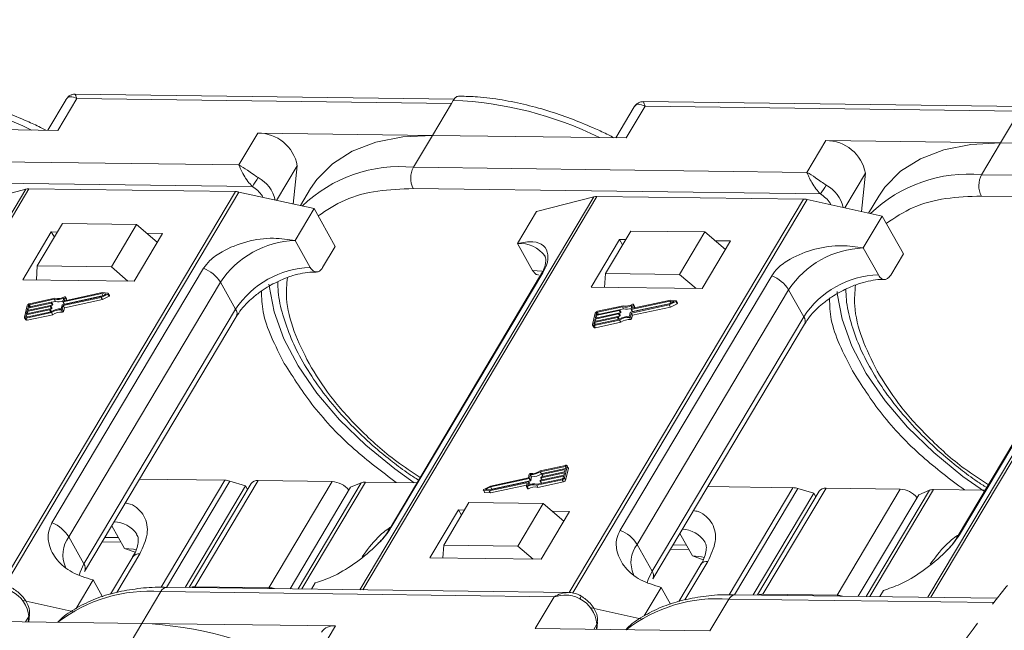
# Model space of a CAD drawing. Header units: millimetres. Extents: x 3117 to 4040, y -135 to 518.
# Tile 29 of 38: x 3670 to 3735, y 362 to 403. Entities that reach past the tile are written whole.
import ezdxf

# ---------------------------------------------------------------- set-up
doc = ezdxf.new("R2010")
doc.units = ezdxf.units.MM
doc.linetypes.add('PHANTOM2', pattern=[31.75, 15.875, -3.175, 3.175, -3.175, 3.175, -3.175])

msp = doc.modelspace()

# ---------------------------------------------------------------- linework, layer by layer
at = {"color": 7, "linetype": 'Continuous', "lineweight": 15}
for p, q in [((3699.018, 397.614), (3673.963, 397.945)), ((3673.365, 397.6), (3672.147, 395.554)), ((3672.824, 395.545), (3674.077, 397.65)), ((3674.077, 397.65), (3698.833, 397.324)), ((3698.833, 397.324), (3697.58, 395.219)), ((3698.958, 397.534), (3698.833, 397.324)), ((3710.92, 397.105), (3709.702, 395.059)), ((3710.378, 395.05), (3711.631, 397.155)), ((3736.572, 397.119), (3711.518, 397.449)), ((3711.631, 397.155), (3736.388, 396.828)), ((3736.388, 396.828), (3735.135, 394.724)), ((3660.026, 395.714), (3672.824, 395.545)), ((3686.032, 395.371), (3684.779, 393.266)), ((3697.58, 395.219), (3686.032, 395.371)), ((3696.327, 393.114), (3697.58, 395.219)), ((3697.58, 395.219), (3710.378, 395.05)), ((3723.587, 394.876), (3722.334, 392.771)), ((3735.135, 394.724), (3723.587, 394.876)), ((3733.882, 392.619), (3735.135, 394.724)), ((3735.135, 394.724), (3744.892, 394.595)), ((3684.779, 393.266), (3658.773, 393.609)), ((3687.278, 390.922), (3688.643, 393.215)), ((3688.643, 393.215), (3688.382, 390.677)), ((3722.334, 392.771), (3696.327, 393.114)), ((3724.832, 390.427), (3726.197, 392.72)), ((3726.197, 392.72), (3725.937, 390.182)), ((3745.483, 392.466), (3733.882, 392.619)), ((3685.673, 391.84), (3658.754, 392.195)), ((3670.7, 391.659), (3655.228, 365.664)), ((3655.414, 365.662), (3670.901, 391.681)), ((3666.9, 390.673), (3670.7, 391.659)), ((3684.561, 391.501), (3669.071, 365.477)), ((3669.303, 365.453), (3684.79, 391.473)), ((3670.901, 391.681), (3684.561, 391.501)), ((3684.79, 391.473), (3689.759, 390.372)), ((3689.523, 391.701), (3688.851, 390.573)), ((3692.969, 365.167), (3708.455, 391.186)), ((3723.228, 391.345), (3696.309, 391.7)), ((3708.455, 391.186), (3722.116, 391.006)), ((3727.077, 391.206), (3726.406, 390.078)), ((3745.811, 391.047), (3733.863, 391.205)), ((3708.255, 391.164), (3692.783, 365.169)), ((3704.454, 390.178), (3708.255, 391.164)), ((3722.116, 391.006), (3706.626, 364.982)), ((3706.857, 364.958), (3722.344, 390.978)), ((3722.344, 390.978), (3727.313, 389.877)), ((3745.809, 390.669), (3730.337, 364.674)), ((3730.523, 364.672), (3745.915, 390.531)), ((3689.759, 390.372), (3688.506, 388.267)), ((3689.759, 390.372), (3691.155, 387.878)), ((3703.201, 388.073), (3704.454, 390.178)), ((3727.313, 389.877), (3726.061, 387.772)), ((3727.313, 389.877), (3728.709, 387.383)), ((3673.129, 389.389), (3671.459, 386.583)), ((3678.027, 389.325), (3673.129, 389.389)), ((3676.357, 386.518), (3678.027, 389.325)), ((3678.027, 389.325), (3679.391, 388.159)), ((3672.387, 388.833), (3670.508, 385.676)), ((3672.795, 388.828), (3672.387, 388.833)), ((3672.387, 388.833), (3672.586, 388.477)), ((3677.855, 385.579), (3679.734, 388.736)), ((3679.734, 388.736), (3678.699, 388.75)), ((3710.683, 388.894), (3709.013, 386.088)), ((3715.582, 388.83), (3710.683, 388.894)), ((3713.912, 386.023), (3715.582, 388.83)), ((3715.582, 388.83), (3716.945, 387.664)), ((3689.503, 386.486), (3688.506, 388.267)), ((3703.201, 388.073), (3704.199, 386.292)), ((3709.941, 388.338), (3708.062, 385.181)), ((3710.349, 388.333), (3709.941, 388.338)), ((3709.941, 388.338), (3710.141, 387.982)), ((3715.41, 385.084), (3717.289, 388.241)), ((3717.289, 388.241), (3716.254, 388.255)), ((3690.32, 386.475), (3691.155, 387.878)), ((3727.058, 385.991), (3726.061, 387.772)), ((3727.874, 385.98), (3728.709, 387.383)), ((3671.459, 386.583), (3671.403, 385.664)), ((3676.357, 386.518), (3671.459, 386.583)), ((3682.452, 386.432), (3672.43, 369.594)), ((3677.449, 385.585), (3676.357, 386.518)), ((3704.732, 385.975), (3694.71, 369.136)), ((3694.862, 369.298), (3704.884, 386.137)), ((3709.013, 386.088), (3708.958, 385.169)), ((3713.912, 386.023), (3709.013, 386.088)), ((3715.004, 385.089), (3713.912, 386.023)), ((3670.508, 385.676), (3677.855, 385.579)), ((3673.548, 368.665), (3683.57, 385.504)), ((3684.567, 383.723), (3683.57, 385.504)), ((3720.006, 385.937), (3709.984, 369.099)), ((3742.287, 385.48), (3732.265, 368.641)), ((3732.416, 368.803), (3742.439, 385.641)), ((3675.724, 384.754), (3673.17, 384.205)), ((3675.757, 384.821), (3673.27, 384.286)), ((3675.679, 384.564), (3676.001, 384.723)), ((3675.681, 384.504), (3676.119, 384.721)), ((3676.001, 384.723), (3675.724, 384.754)), ((3675.798, 384.623), (3675.724, 384.754)), ((3676.133, 384.779), (3675.757, 384.821)), ((3676.119, 384.721), (3676.199, 384.578)), ((3676.23, 384.627), (3676.15, 384.769)), ((3708.062, 385.181), (3715.41, 385.084)), ((3711.102, 368.17), (3721.125, 385.009)), ((3722.122, 383.227), (3721.125, 385.009)), ((3672.368, 384.123), (3670.831, 383.792)), ((3670.846, 383.856), (3672.383, 384.186)), ((3672.582, 384.379), (3670.927, 384.023)), ((3670.927, 384.023), (3671.002, 383.889)), ((3672.624, 384.448), (3670.942, 384.087)), ((3672.448, 383.98), (3672.368, 384.123)), ((3672.401, 384.175), (3672.393, 384.143)), ((3672.473, 384.001), (3672.393, 384.143)), ((3672.48, 384.039), (3672.4, 384.182)), ((3672.401, 384.18), (3672.662, 384.236)), ((3672.481, 384.032), (3672.401, 384.175)), ((3672.473, 384.001), (3672.481, 384.032)), ((3672.662, 384.236), (3672.582, 384.379)), ((3673.124, 384.015), (3675.679, 384.564)), ((3673.152, 384.216), (3673.211, 384.461)), ((3673.153, 384.209), (3673.233, 384.067)), ((3673.25, 384.062), (3673.17, 384.205)), ((3673.173, 383.965), (3675.681, 384.504)), ((3673.25, 384.062), (3675.753, 384.6)), ((3673.307, 384.527), (3673.252, 384.298)), ((3673.252, 383.823), (3675.761, 384.362)), ((3673.259, 384.287), (3673.252, 384.298)), ((3673.386, 384.398), (3673.306, 384.541)), ((3673.307, 384.527), (3673.387, 384.384)), ((3673.369, 384.308), (3673.387, 384.384)), ((3675.761, 384.362), (3675.681, 384.504)), ((3675.761, 384.362), (3676.199, 384.578)), ((3710.679, 383.52), (3713.233, 384.069)), ((3713.279, 384.259), (3710.724, 383.71)), ((3710.804, 383.567), (3713.307, 384.105)), ((3710.862, 384.032), (3710.807, 383.802)), ((3713.312, 384.326), (3710.824, 383.791)), ((3710.94, 383.903), (3710.861, 384.046)), ((3710.862, 384.032), (3710.942, 383.889)), ((3713.233, 384.069), (3713.556, 384.228)), ((3713.236, 384.009), (3713.674, 384.226)), ((3713.556, 384.228), (3713.279, 384.259)), ((3713.352, 384.127), (3713.279, 384.259)), ((3713.688, 384.284), (3713.312, 384.326)), ((3713.315, 383.866), (3713.753, 384.083)), ((3713.674, 384.226), (3713.753, 384.083)), ((3713.785, 384.132), (3713.705, 384.274)), ((3670.792, 383.964), (3670.61, 383.204)), ((3670.714, 383.136), (3672.396, 383.498)), ((3672.262, 383.679), (3670.725, 383.349)), ((3670.729, 383.2), (3672.384, 383.555)), ((3670.74, 383.412), (3672.277, 383.743)), ((3670.778, 383.571), (3670.74, 383.412)), ((3672.315, 383.901), (3670.778, 383.571)), ((3670.853, 383.436), (3670.778, 383.571)), ((3670.793, 383.634), (3672.33, 383.964)), ((3670.831, 383.792), (3670.793, 383.634)), ((3670.906, 383.658), (3670.831, 383.792)), ((3670.877, 383.982), (3670.846, 383.856)), ((3670.937, 383.875), (3670.877, 383.982)), ((3672.337, 383.545), (3672.262, 383.679)), ((3672.295, 383.731), (3672.287, 383.7)), ((3672.367, 383.557), (3672.287, 383.7)), ((3672.374, 383.596), (3672.294, 383.738)), ((3672.295, 383.737), (3672.395, 383.758)), ((3672.374, 383.589), (3672.295, 383.731)), ((3672.395, 383.758), (3672.315, 383.901)), ((3672.348, 383.953), (3672.34, 383.921)), ((3672.42, 383.779), (3672.34, 383.921)), ((3672.427, 383.817), (3672.347, 383.96)), ((3672.348, 383.959), (3672.448, 383.98)), ((3672.427, 383.811), (3672.348, 383.953)), ((3672.367, 383.557), (3672.374, 383.589)), ((3672.476, 383.355), (3672.396, 383.498)), ((3672.42, 383.779), (3672.427, 383.811)), ((3673.041, 383.749), (3673.099, 383.994)), ((3673.046, 383.678), (3673.126, 383.536)), ((3673.114, 383.72), (3673.173, 383.965)), ((3673.194, 383.577), (3673.114, 383.72)), ((3673.252, 383.823), (3673.173, 383.965)), ((3673.194, 383.577), (3673.252, 383.823)), ((3684.567, 383.723), (3674.545, 366.884)), ((3708.347, 383.469), (3708.164, 382.709)), ((3709.87, 383.406), (3708.333, 383.075)), ((3708.348, 383.139), (3709.885, 383.469)), ((3709.923, 383.627), (3708.386, 383.297)), ((3708.401, 383.36), (3709.938, 383.691)), ((3708.431, 383.487), (3708.401, 383.36)), ((3708.491, 383.38), (3708.431, 383.487)), ((3710.137, 383.884), (3708.481, 383.528)), ((3708.481, 383.528), (3708.556, 383.394)), ((3710.178, 383.953), (3708.497, 383.591)), ((3709.949, 383.263), (3709.87, 383.406)), ((3709.902, 383.458), (3709.895, 383.426)), ((3709.974, 383.284), (3709.895, 383.426)), ((3709.902, 383.463), (3710.003, 383.485)), ((3709.981, 383.322), (3709.902, 383.465)), ((3709.982, 383.315), (3709.902, 383.458)), ((3710.003, 383.485), (3709.923, 383.627)), ((3709.955, 383.68), (3709.948, 383.648)), ((3710.028, 383.505), (3709.948, 383.648)), ((3709.955, 383.685), (3710.216, 383.741)), ((3710.035, 383.544), (3709.955, 383.686)), ((3710.035, 383.537), (3709.955, 383.68)), ((3710.028, 383.505), (3710.035, 383.537)), ((3710.216, 383.741), (3710.137, 383.884)), ((3710.595, 383.254), (3710.654, 383.499)), ((3710.668, 383.225), (3710.727, 383.47)), ((3710.707, 383.721), (3710.766, 383.966)), ((3710.708, 383.714), (3710.788, 383.571)), ((3710.804, 383.567), (3710.724, 383.71)), ((3710.727, 383.47), (3713.236, 384.009)), ((3710.807, 383.327), (3710.727, 383.47)), ((3710.807, 383.327), (3713.315, 383.866)), ((3710.813, 383.791), (3710.807, 383.802)), ((3710.923, 383.812), (3710.942, 383.889)), ((3713.315, 383.866), (3713.236, 384.009)), ((3670.614, 383.162), (3670.694, 383.02)), ((3670.725, 383.349), (3670.694, 383.222)), ((3670.694, 383.222), (3670.707, 383.2)), ((3670.794, 382.994), (3670.714, 383.136)), ((3670.8, 383.215), (3670.725, 383.349)), ((3670.794, 382.994), (3672.476, 383.355)), ((3674.588, 366.383), (3684.61, 383.222)), ((3708.279, 382.854), (3708.249, 382.727)), ((3708.249, 382.727), (3708.262, 382.705)), ((3708.269, 382.641), (3709.95, 383.002)), ((3709.816, 383.184), (3708.279, 382.854)), ((3708.355, 382.719), (3708.279, 382.854)), ((3708.284, 382.704), (3709.939, 383.06)), ((3708.295, 382.917), (3709.832, 383.247)), ((3708.333, 383.075), (3708.295, 382.917)), ((3708.408, 382.941), (3708.333, 383.075)), ((3708.386, 383.297), (3708.348, 383.139)), ((3708.348, 382.498), (3710.03, 382.86)), ((3708.461, 383.163), (3708.386, 383.297)), ((3709.892, 383.05), (3709.816, 383.184)), ((3709.849, 383.236), (3709.841, 383.204)), ((3709.921, 383.062), (3709.841, 383.204)), ((3709.928, 383.1), (3709.848, 383.243)), ((3709.849, 383.242), (3709.949, 383.263)), ((3709.929, 383.094), (3709.849, 383.236)), ((3709.921, 383.062), (3709.929, 383.094)), ((3710.03, 382.86), (3709.95, 383.002)), ((3709.974, 383.284), (3709.982, 383.315)), ((3710.601, 383.183), (3710.681, 383.041)), ((3710.748, 383.082), (3710.668, 383.225)), ((3710.748, 383.082), (3710.807, 383.327)), ((3722.122, 383.227), (3712.1, 366.389)), ((3712.143, 365.888), (3722.165, 382.727)), ((3708.168, 382.667), (3708.248, 382.525)), ((3708.348, 382.498), (3708.269, 382.641)), ((3706.381, 373.395), (3704.699, 373.033)), ((3706.366, 373.331), (3704.71, 372.976)), ((3704.79, 372.833), (3704.71, 372.976)), ((3704.78, 372.63), (3706.317, 372.96)), ((3706.355, 373.119), (3704.818, 372.788)), ((3704.833, 372.852), (3706.37, 373.182)), ((3706.303, 372.567), (3706.485, 373.327)), ((3706.317, 372.96), (3706.355, 373.119)), ((3706.394, 373.281), (3706.366, 373.331)), ((3706.37, 373.182), (3706.4, 373.309)), ((3706.383, 372.424), (3706.565, 373.185)), ((3706.561, 373.226), (3706.481, 373.369)), ((3706.485, 373.327), (3706.565, 373.185)), ((3678.223, 372.49), (3683.853, 372.416)), ((3683.853, 372.416), (3679.64, 365.338)), ((3679.997, 365.325), (3684.185, 372.361)), ((3681.875, 365.371), (3686.051, 372.387)), ((3685.23, 372.044), (3684.185, 372.361)), ((3686.051, 372.387), (3690.95, 372.322)), ((3690.95, 372.322), (3686.774, 365.306)), ((3701.37, 371.777), (3703.925, 372.326)), ((3703.922, 372.566), (3701.414, 372.027)), ((3703.971, 372.516), (3701.416, 371.967)), ((3701.496, 371.825), (3704.05, 372.374)), ((3703.942, 372.315), (3703.884, 372.07)), ((3703.981, 372.811), (3703.922, 372.566)), ((3704.021, 372.179), (3703.942, 372.322)), ((3704.022, 372.172), (3703.942, 372.315)), ((3704.05, 372.374), (3703.971, 372.516)), ((3704.054, 372.782), (3703.996, 372.537)), ((3704.075, 372.394), (3703.996, 372.537)), ((3704.134, 372.639), (3704.054, 372.782)), ((3704.075, 372.394), (3704.134, 372.639)), ((3704.471, 372.083), (3706.153, 372.444)), ((3704.513, 372.152), (3706.168, 372.508)), ((3704.551, 371.941), (3706.233, 372.302)), ((3704.694, 372.356), (3704.702, 372.388)), ((3704.695, 372.349), (3704.774, 372.208)), ((3706.248, 372.675), (3704.711, 372.345)), ((3704.786, 372.211), (3704.711, 372.345)), ((3704.727, 372.408), (3706.264, 372.739)), ((3704.747, 372.578), (3704.755, 372.61)), ((3704.748, 372.571), (3704.827, 372.43)), ((3706.302, 372.897), (3704.765, 372.567)), ((3704.84, 372.433), (3704.765, 372.567)), ((3704.79, 372.833), (3704.811, 372.838)), ((3704.8, 372.8), (3704.808, 372.831)), ((3704.801, 372.793), (3704.88, 372.652)), ((3704.893, 372.654), (3704.818, 372.788)), ((3706.153, 372.444), (3706.233, 372.302)), ((3706.218, 372.549), (3706.248, 372.675)), ((3706.264, 372.739), (3706.302, 372.897)), ((3706.383, 372.424), (3706.303, 372.567)), ((3685.23, 372.044), (3681.229, 365.322)), ((3685.591, 372.186), (3681.503, 365.318)), ((3685.364, 371.805), (3685.23, 372.044)), ((3688.169, 365.23), (3692.17, 371.952)), ((3692.873, 372.246), (3688.693, 365.223)), ((3688.938, 365.22), (3693.148, 372.293)), ((3692.873, 372.246), (3692.17, 371.952)), ((3693.148, 372.293), (3696.562, 372.248)), ((3700.944, 371.762), (3701.024, 371.619)), ((3700.962, 371.752), (3701.338, 371.71)), ((3701.042, 371.609), (3700.962, 371.752)), ((3701.414, 372.027), (3700.976, 371.81)), ((3701.416, 371.967), (3701.094, 371.808)), ((3701.094, 371.808), (3701.37, 371.777)), ((3701.338, 371.71), (3703.825, 372.245)), ((3701.418, 371.568), (3701.338, 371.71)), ((3701.496, 371.825), (3701.416, 371.967)), ((3701.418, 371.568), (3703.806, 372.081)), ((3701.422, 371.788), (3701.496, 371.825)), ((3703.787, 372.004), (3703.842, 372.233)), ((3703.789, 371.99), (3703.869, 371.848)), ((3703.839, 372.219), (3703.825, 372.245)), ((3703.921, 371.846), (3703.841, 371.989)), ((3704.01, 372.12), (3704.022, 372.172)), ((3704.551, 371.941), (3704.471, 372.083)), ((3715.777, 371.995), (3721.408, 371.92)), ((3721.408, 371.92), (3717.195, 364.842)), ((3717.552, 364.83), (3721.739, 371.865)), ((3723.145, 371.69), (3719.058, 364.823)), ((3719.43, 364.875), (3723.606, 371.891)), ((3722.785, 371.549), (3721.739, 371.865)), ((3723.606, 371.891), (3728.504, 371.827)), ((3728.504, 371.827), (3724.328, 364.811)), ((3730.428, 371.751), (3726.248, 364.728)), ((3726.493, 364.725), (3730.703, 371.798)), ((3730.428, 371.751), (3729.724, 371.457)), ((3730.703, 371.798), (3734.117, 371.753)), ((3701.042, 371.609), (3701.418, 371.568)), ((3722.785, 371.549), (3718.784, 364.826)), ((3722.919, 371.309), (3722.785, 371.549)), ((3725.723, 364.735), (3729.724, 371.457)), ((3699.293, 370.447), (3697.414, 367.29)), ((3699.993, 370.933), (3698.323, 368.127)), ((3699.701, 370.442), (3699.293, 370.447)), ((3699.293, 370.447), (3699.492, 370.091)), ((3704.892, 370.869), (3699.993, 370.933)), ((3703.221, 368.062), (3704.892, 370.869)), ((3704.761, 367.193), (3706.64, 370.35)), ((3704.892, 370.869), (3706.255, 369.703)), ((3706.64, 370.35), (3705.48, 370.366)), ((3676.381, 369.395), (3677.214, 367.906)), ((3673.548, 368.665), (3674.545, 366.884)), ((3675.925, 368.63), (3676.816, 368.619)), ((3713.935, 368.9), (3714.769, 367.411)), ((3675.752, 368.34), (3676.981, 368.323)), ((3677.214, 367.906), (3677.922, 367.653)), ((3698.272, 367.279), (3698.323, 368.127)), ((3698.323, 368.127), (3703.221, 368.062)), ((3704.229, 367.2), (3703.221, 368.062)), ((3711.102, 368.17), (3712.1, 366.389)), ((3713.307, 367.844), (3714.535, 367.828)), ((3713.48, 368.135), (3714.37, 368.123)), ((3677.769, 367.339), (3676.304, 364.877)), ((3676.717, 364.998), (3678.23, 367.54)), ((3697.414, 367.29), (3704.761, 367.193)), ((3714.769, 367.411), (3715.477, 367.158)), ((3715.324, 366.844), (3713.859, 364.382)), ((3714.272, 364.503), (3715.784, 367.045)), ((3674.026, 363.938), (3675.143, 365.816)), ((3675.143, 365.816), (3675.763, 364.709)), ((3706.568, 364.987), (3680.036, 365.337)), ((3686.774, 365.306), (3681.875, 365.371)), ((3689.594, 365.211), (3689.838, 365.622)), ((3711.58, 363.443), (3712.698, 365.321)), ((3712.698, 365.321), (3713.317, 364.214)), ((3678.371, 362.945), (3679.624, 365.05)), ((3679.624, 365.05), (3705.63, 364.707)), ((3705.63, 364.707), (3704.377, 362.602)), ((3715.926, 362.45), (3717.178, 364.555)), ((3717.178, 364.555), (3734.683, 364.324)), ((3734.914, 364.614), (3717.59, 364.842)), ((3724.328, 364.811), (3719.43, 364.875)), ((3727.149, 364.716), (3727.393, 365.127)), ((3670.518, 364.458), (3673.89, 363.711)), ((3708.073, 363.963), (3711.445, 363.216)), ((3670.687, 363.046), (3670.895, 363.397)), ((3670.895, 363.397), (3670.859, 363.044)), ((3670.89, 363.044), (3670.939, 363.529)), ((3666.823, 363.097), (3678.371, 362.945)), ((3678.371, 362.945), (3677.118, 360.84)), ((3691.169, 362.776), (3678.371, 362.945)), ((3689.916, 360.672), (3691.169, 362.776)), ((3704.377, 362.602), (3715.926, 362.45)), ((3708.241, 362.551), (3708.45, 362.902)), ((3708.45, 362.902), (3708.414, 362.549)), ((3708.444, 362.549), (3708.494, 363.033))]:
    msp.add_line(p, q, dxfattribs=at)
at = {"color": 7, "linetype": 'Continuous', "lineweight": 15, "flags": 128}
for points in [[(3697.58, 395.219), (3695.618, 395.119), (3693.838, 394.767), (3692.276, 394.17), (3690.964, 393.341), (3689.929, 392.297), (3689.523, 391.701)], [(3735.135, 394.724), (3733.173, 394.624), (3731.392, 394.272), (3729.831, 393.675), (3728.519, 392.846), (3727.484, 391.802), (3727.077, 391.206)], [(3704.867, 386.216), (3704.804, 386.23), (3704.199, 386.292)], [(3704.884, 386.137), (3704.796, 386.06), (3704.732, 385.975)], [(3696.381, 372.25), (3695.091, 373.164), (3693.166, 374.733), (3691.438, 376.413), (3689.942, 378.17), (3688.707, 379.969), (3687.757, 381.774), (3687.113, 383.551), (3686.786, 385.262), (3686.775, 385.38)], [(3676.133, 384.779), (3676.142, 384.777), (3676.149, 384.772), (3676.152, 384.764), (3676.152, 384.756), (3676.148, 384.746), (3676.141, 384.737), (3676.131, 384.728), (3676.119, 384.721)], [(3734.066, 371.668), (3732.645, 372.668), (3730.72, 374.238), (3728.992, 375.918), (3727.496, 377.674), (3726.261, 379.474), (3725.312, 381.279), (3724.667, 383.055), (3724.34, 384.767), (3724.329, 384.885)], [(3672.383, 384.186), (3672.388, 384.187), (3672.391, 384.187), (3672.395, 384.186), (3672.397, 384.185), (3672.399, 384.183), (3672.401, 384.18), (3672.401, 384.178), (3672.401, 384.175)], [(3673.17, 384.205), (3673.166, 384.204), (3673.162, 384.204), (3673.159, 384.205), (3673.156, 384.206), (3673.154, 384.208), (3673.153, 384.21), (3673.152, 384.213), (3673.152, 384.216)], [(3673.252, 384.298), (3673.252, 384.295), (3673.253, 384.292), (3673.254, 384.29), (3673.256, 384.288), (3673.259, 384.287), (3673.262, 384.286), (3673.266, 384.286), (3673.27, 384.286)], [(3673.254, 384.542), (3673.264, 384.547), (3673.275, 384.55), (3673.285, 384.551), (3673.294, 384.549), (3673.301, 384.546), (3673.306, 384.541), (3673.308, 384.535), (3673.307, 384.527)], [(3673.387, 384.384), (3673.388, 384.392), (3673.386, 384.398)], [(3676.199, 384.578), (3676.211, 384.586), (3676.22, 384.594), (3676.228, 384.604), (3676.232, 384.613), (3676.232, 384.622), (3676.23, 384.627)], [(3710.808, 384.047), (3710.819, 384.052), (3710.83, 384.055), (3710.84, 384.056), (3710.849, 384.054), (3710.856, 384.051), (3710.86, 384.046), (3710.863, 384.039), (3710.862, 384.032)], [(3713.688, 384.284), (3713.697, 384.281), (3713.704, 384.276), (3713.707, 384.269), (3713.706, 384.26), (3713.702, 384.251), (3713.695, 384.241), (3713.685, 384.233), (3713.674, 384.226)], [(3713.753, 384.083), (3713.765, 384.09), (3713.775, 384.099), (3713.782, 384.108), (3713.786, 384.118), (3713.787, 384.127), (3713.785, 384.132)], [(3672.277, 383.743), (3672.281, 383.743), (3672.285, 383.743), (3672.288, 383.742), (3672.291, 383.741), (3672.293, 383.739), (3672.294, 383.737), (3672.295, 383.734), (3672.295, 383.731)], [(3672.33, 383.964), (3672.334, 383.965), (3672.338, 383.965), (3672.341, 383.964), (3672.344, 383.963), (3672.346, 383.961), (3672.348, 383.959), (3672.348, 383.956), (3672.348, 383.953)], [(3672.364, 383.551), (3672.366, 383.554), (3672.367, 383.557)], [(3709.885, 383.469), (3709.889, 383.47), (3709.893, 383.47), (3709.896, 383.469), (3709.899, 383.468), (3709.901, 383.466), (3709.902, 383.463), (3709.903, 383.461), (3709.902, 383.458)], [(3709.938, 383.691), (3709.942, 383.691), (3709.946, 383.691), (3709.949, 383.691), (3709.952, 383.689), (3709.954, 383.688), (3709.955, 383.685), (3709.956, 383.683), (3709.955, 383.68)], [(3710.724, 383.71), (3710.72, 383.709), (3710.717, 383.709), (3710.713, 383.71), (3710.711, 383.711), (3710.708, 383.713), (3710.707, 383.715), (3710.707, 383.718), (3710.707, 383.721)], [(3710.807, 383.802), (3710.807, 383.799), (3710.807, 383.797), (3710.808, 383.794), (3710.811, 383.793), (3710.813, 383.791), (3710.817, 383.791), (3710.82, 383.791), (3710.824, 383.791)], [(3710.942, 383.889), (3710.942, 383.897), (3710.94, 383.903)], [(3670.714, 383.136), (3670.69, 383.133), (3670.667, 383.133), (3670.647, 383.137), (3670.631, 383.145), (3670.618, 383.156), (3670.611, 383.17), (3670.608, 383.186), (3670.61, 383.204)], [(3670.694, 383.222), (3670.694, 383.216), (3670.695, 383.211), (3670.697, 383.206), (3670.702, 383.202), (3670.707, 383.2), (3670.714, 383.198), (3670.721, 383.198), (3670.729, 383.2)], [(3708.269, 382.641), (3708.244, 382.637), (3708.222, 382.638), (3708.202, 382.642), (3708.185, 382.649), (3708.173, 382.66), (3708.165, 382.674), (3708.162, 382.691), (3708.164, 382.709)], [(3708.249, 382.727), (3708.248, 382.721), (3708.249, 382.715), (3708.252, 382.711), (3708.256, 382.707), (3708.262, 382.705), (3708.268, 382.703), (3708.276, 382.703), (3708.284, 382.704)], [(3709.832, 383.247), (3709.836, 383.248), (3709.839, 383.248), (3709.843, 383.247), (3709.846, 383.246), (3709.848, 383.244), (3709.849, 383.242), (3709.849, 383.239), (3709.849, 383.236)], [(3709.918, 383.056), (3709.92, 383.059), (3709.921, 383.062)], [(3706.4, 373.309), (3706.401, 373.315), (3706.4, 373.32), (3706.397, 373.325), (3706.393, 373.329), (3706.388, 373.331), (3706.381, 373.333), (3706.374, 373.333), (3706.366, 373.331)], [(3706.381, 373.395), (3706.405, 373.398), (3706.428, 373.398), (3706.448, 373.394), (3706.464, 373.386), (3706.476, 373.375), (3706.484, 373.361), (3706.487, 373.345), (3706.485, 373.327)], [(3703.925, 372.326), (3703.929, 372.327), (3703.933, 372.327), (3703.936, 372.326), (3703.939, 372.325), (3703.941, 372.323), (3703.942, 372.321), (3703.943, 372.318), (3703.942, 372.315)], [(3704.711, 372.345), (3704.707, 372.344), (3704.704, 372.344), (3704.7, 372.345), (3704.697, 372.346), (3704.695, 372.348), (3704.694, 372.351), (3704.694, 372.353), (3704.694, 372.356)], [(3704.765, 372.567), (3704.76, 372.566), (3704.757, 372.566), (3704.753, 372.567), (3704.751, 372.568), (3704.749, 372.57), (3704.747, 372.572), (3704.747, 372.575), (3704.747, 372.578)], [(3704.818, 372.788), (3704.814, 372.788), (3704.81, 372.788), (3704.807, 372.789), (3704.804, 372.79), (3704.802, 372.792), (3704.8, 372.794), (3704.8, 372.797), (3704.8, 372.8)], [(3700.962, 371.752), (3700.952, 371.754), (3700.946, 371.759), (3700.943, 371.767), (3700.943, 371.775), (3700.947, 371.785), (3700.954, 371.794), (3700.964, 371.803), (3700.976, 371.81)], [(3703.841, 371.989), (3703.83, 371.984), (3703.82, 371.981), (3703.81, 371.98), (3703.801, 371.982), (3703.794, 371.985), (3703.789, 371.99), (3703.787, 371.996), (3703.787, 372.004)], [(3703.842, 372.233), (3703.843, 372.236), (3703.842, 372.239), (3703.841, 372.241), (3703.839, 372.243), (3703.836, 372.244), (3703.833, 372.245), (3703.829, 372.245), (3703.825, 372.245)], [(3703.869, 371.848), (3703.869, 371.847), (3703.873, 371.842), (3703.881, 371.839), (3703.889, 371.838), (3703.899, 371.839), (3703.91, 371.841), (3703.921, 371.846)], [(3678.001, 367.8), (3677.819, 367.844), (3677.214, 367.906)], [(3715.556, 367.305), (3715.374, 367.349), (3714.769, 367.411)], [(3674.545, 366.884), (3674.282, 366.336), (3674.217, 366.13)], [(3712.1, 366.389), (3711.837, 365.84), (3711.771, 365.634)], [(3707.322, 364.567), (3707.359, 364.631), (3707.389, 364.683), (3707.409, 364.722), (3707.419, 364.746), (3707.419, 364.755), (3707.419, 364.755)], [(3670.939, 363.529), (3670.927, 363.469), (3670.895, 363.397)], [(3708.494, 363.033), (3708.482, 362.974), (3708.45, 362.902)]]:
    msp.add_lwpolyline(points, dxfattribs=at)
at = {"color": 7, "linetype": 'Continuous', "lineweight": 15}
for centre, radius, start, end in [((3660.464, 374.127), 23.921, 63.68222, 87.74889), ((3698.019, 373.632), 23.921, 63.68222, 87.74889), ((3686.052, 392.737), 2.635, 10.46334, 90.43159), ((3723.607, 392.241), 2.635, 10.46334, 90.43159), ((3695.46, 383.785), 9.369, 84.68884, 133.81237), ((3697.682, 392.389), 1.537, 151.84726, 206.63631), ((3733.015, 383.29), 9.369, 84.68884, 133.81237), ((3735.237, 391.894), 1.537, 151.84726, 206.63631), ((3678.568, 396.879), 8.711, 324.66196, 329.24799), ((3685.02, 390.469), 2.212, 12.3939, 62.13915), ((3716.122, 396.383), 8.711, 324.66196, 329.24799), ((3722.574, 389.973), 2.212, 12.3939, 62.13915), ((3670.884, 390.92), 0.762, 88.71486, 103.94659), ((3684.539, 390.37), 1.132, 77.19266, 88.88778), ((3708.438, 390.424), 0.762, 88.71486, 103.94659), ((3722.094, 389.875), 1.132, 77.19266, 88.88778), ((3688.705, 382.122), 6.148, 91.85146, 146.63211), ((3703.372, 386.068), 2.012, 34.97651, 94.86365), ((3726.259, 381.627), 6.148, 91.85146, 146.63211), ((3681.617, 384.29), 2.299, 31.86296, 68.72336), ((3689.702, 380.341), 6.148, 91.85146, 146.63211), ((3727.256, 379.846), 6.148, 91.85146, 146.63211), ((3719.172, 383.795), 2.299, 31.86296, 68.72336), ((3670.977, 383.89), 0.199, 100.13345, 158.28269), ((3670.939, 383.958), 0.0664, 100.13345, 158.28269), ((3672.362, 384.155), 0.0332, 280.13345, 338.28269), ((3672.472, 384.035), 0.00928, 343.83362, 27.82236), ((3672.785, 385.274), 0.918, 257.21693, 297.64361), ((3672.826, 385.248), 0.825, 255.81963, 301.24295), ((3672.861, 385.077), 0.864, 256.65483, 290.57082), ((3673.13, 383.982), 0.0332, 100.13345, 158.28269), ((3673.244, 384.076), 0.0147, 219.38216, 291.31431), ((3710.38, 384.753), 0.825, 255.81963, 301.24295), ((3672.256, 383.712), 0.0332, 280.13345, 338.28269), ((3672.309, 383.934), 0.0332, 280.13345, 338.28269), ((3672.365, 383.591), 0.00928, 343.83362, 27.82236), ((3673.023, 382.604), 1.145, 89.11156, 123.86502), ((3672.389, 383.791), 0.0332, 280.13345, 338.28269), ((3672.967, 382.704), 0.978, 85.32254, 125.72777), ((3672.419, 383.813), 0.00928, 343.83362, 27.82236), ((3672.442, 384.013), 0.0332, 280.13345, 338.28269), ((3673.046, 382.561), 0.978, 85.32254, 125.72777), ((3673.052, 383.745), 0.0666, 265.08198, 338.22439), ((3673.132, 383.602), 0.0666, 265.08198, 338.22439), ((3684.182, 383.437), 0.48, 333.29813, 36.49761), ((3708.532, 383.395), 0.199, 100.13345, 158.28269), ((3708.493, 383.463), 0.0664, 100.13345, 158.28269), ((3709.864, 383.438), 0.0332, 280.13345, 338.28269), ((3709.917, 383.66), 0.0332, 280.13345, 338.28269), ((3709.997, 383.518), 0.0332, 280.13345, 338.28269), ((3710.026, 383.54), 0.00928, 343.83362, 27.82236), ((3710.34, 384.779), 0.918, 257.21693, 297.64361), ((3710.416, 384.582), 0.864, 256.65483, 290.57082), ((3710.685, 383.487), 0.0332, 100.13345, 158.28269), ((3710.799, 383.581), 0.0147, 219.38216, 291.31431), ((3670.762, 383.076), 0.0882, 219.38216, 291.31431), ((3709.811, 383.217), 0.0332, 280.13345, 338.28269), ((3709.92, 383.096), 0.00928, 343.83362, 27.82236), ((3710.577, 382.109), 1.145, 89.11156, 123.86502), ((3709.944, 383.296), 0.0332, 280.13345, 338.28269), ((3710.521, 382.209), 0.978, 85.32254, 125.72777), ((3709.973, 383.318), 0.00928, 343.83362, 27.82236), ((3710.601, 382.066), 0.978, 85.32254, 125.72777), ((3710.607, 383.249), 0.0666, 265.08198, 338.22439), ((3710.686, 383.107), 0.0666, 265.08198, 338.22439), ((3721.736, 382.942), 0.48, 333.29813, 36.49761), ((3708.316, 382.581), 0.0882, 219.38216, 291.31431), ((3704.128, 373.827), 0.978, 265.32254, 305.72777), ((3704.072, 373.927), 1.145, 269.11156, 303.86502), ((3706.511, 373.2), 0.0557, 343.83362, 27.82236), ((3683.823, 371.206), 1.21, 72.60466, 88.58202), ((3685.995, 371.887), 0.503, 83.62421, 143.5489), ((3690.858, 370.776), 1.549, 39.39998, 86.5962), ((3703.965, 372.549), 0.0332, 280.13345, 338.28269), ((3704.043, 372.786), 0.0666, 85.08198, 158.22439), ((3704.044, 372.406), 0.0332, 280.13345, 338.28269), ((3704.152, 373.784), 1.145, 269.11156, 303.86502), ((3704.732, 372.376), 0.0332, 100.13345, 158.28269), ((3704.786, 372.597), 0.0332, 100.13345, 158.28269), ((3704.839, 372.819), 0.0332, 100.13345, 158.28269), ((3706.118, 372.641), 0.199, 280.13345, 338.28269), ((3706.156, 372.573), 0.0664, 280.13345, 338.28269), ((3706.197, 372.498), 0.199, 280.13345, 338.28269), ((3693.125, 371.601), 0.692, 88.08646, 111.31749), ((3704.269, 371.283), 0.825, 75.81963, 121.24295), ((3704.31, 371.257), 0.918, 77.21693, 117.64361), ((3704.349, 371.141), 0.825, 75.81963, 121.24295), ((3704.013, 372.175), 0.00928, 343.83362, 27.82236), ((3721.378, 370.711), 1.21, 72.60466, 88.58202), ((3723.55, 371.391), 0.503, 83.62421, 143.5489), ((3728.412, 370.281), 1.549, 39.39998, 86.5962), ((3730.679, 371.106), 0.692, 88.08646, 111.31749), ((3701.042, 371.63), 0.0209, 212.10887, 269.29606), ((3671.595, 367.452), 2.299, 31.86296, 68.72336), ((3676.462, 367.767), 1.903, 34.29758, 87.55752), ((3695.157, 368.869), 0.521, 124.53354, 150.01461), ((3709.15, 366.956), 2.299, 31.86296, 68.72336), ((3714.017, 367.271), 1.903, 34.29758, 87.55752), ((3675.121, 367.477), 1.971, 142.93475, 204.26513), ((3732.712, 368.374), 0.521, 124.53354, 150.01461), ((3712.675, 366.982), 1.971, 142.93475, 204.26513), ((3678.174, 367.04), 0.503, 83.62421, 143.5489), ((3674.129, 366.595), 0.506, 336.16518, 34.75455), ((3715.728, 366.545), 0.503, 83.62421, 143.5489), ((3711.684, 366.1), 0.506, 336.16518, 34.75455), ((3680.079, 364.836), 0.503, 94.93467, 154.85936), ((3681.844, 364.727), 0.644, 87.24327, 113.70942), ((3686.735, 364.038), 1.268, 71.90738, 88.22848), ((3668.841, 363.22), 2.062, 4.91796, 63.30134), ((3678.892, 355.097), 9.98, 85.79631, 127.46323), ((3706.396, 362.725), 2.062, 4.91796, 63.30134), ((3716.447, 354.601), 9.98, 85.79631, 127.46323), ((3717.634, 364.341), 0.503, 94.93467, 154.85936), ((3719.399, 364.232), 0.644, 87.24327, 113.70942), ((3724.289, 363.543), 1.268, 71.90738, 88.22848), ((3677.295, 338.389), 24.579, 61.88911, 87.49099), ((3691.041, 361.813), 0.971, 82.44401, 144.7291)]:
    msp.add_arc(centre, radius, start, end, dxfattribs=at)
at = {"color": 3, "linetype": 'PHANTOM2', "lineweight": 9, "ltscale": 0.5}
for points in [[(3741.923, 402.87), (3746.09, 382.631), (3727.676, 351.944), (3733.812, 327.394)], [(3750.72, 402.504), (3754.887, 382.265), (3736.473, 351.578), (3742.61, 327.028)]]:
    msp.add_spline(points, degree=3, dxfattribs=at)
at = {"color": 7, "linetype": 'Continuous', "lineweight": 15}
for points, knots in [([(3672.015, 395.556), (3671.898, 395.62), (3671.499, 395.841), (3670.605, 396.242), (3669.332, 396.78), (3667.811, 397.309), (3666.231, 397.752), (3664.612, 398.08), (3663.125, 398.278), (3662.216, 398.295), (3661.823, 398.303)], [0, 0, 0, 0, 0.034921, 0.119562, 0.259359, 0.40327, 0.556387, 0.714741, 0.876835, 1, 1, 1, 1]), ([(3674.077, 397.65), (3673.917, 397.713), (3673.67, 397.81), (3673.449, 397.731), (3673.37, 397.601), (3673.334, 397.542)], [0, 0, 0, 0, 0.498413, 0.772928, 1, 1, 1, 1]), ([(3673.961, 397.945), (3673.888, 397.939), (3673.764, 397.931), (3673.556, 397.832), (3673.461, 397.722), (3673.41, 397.662)], [0, 0, 0, 0, 0.389383, 0.666862, 1, 1, 1, 1]), ([(3673.962, 397.937), (3673.962, 397.94), (3673.961, 397.967), (3673.988, 397.873), (3674.047, 397.725), (3674.077, 397.65)], [0, 0, 0, 0, 0.044563, 0.521846, 1, 1, 1, 1]), ([(3699.377, 397.81), (3699.331, 397.81), (3699.22, 397.812), (3699.073, 397.703), (3698.991, 397.582), (3698.958, 397.534)], [0, 0, 0, 0, 0.29921, 0.721934, 1, 1, 1, 1]), ([(3709.569, 395.061), (3709.453, 395.125), (3709.054, 395.345), (3708.159, 395.747), (3706.887, 396.285), (3705.365, 396.814), (3703.786, 397.257), (3702.167, 397.585), (3700.68, 397.782), (3699.77, 397.8), (3699.377, 397.807)], [0, 0, 0, 0, 0.034921, 0.119562, 0.259359, 0.40327, 0.556387, 0.714741, 0.876835, 1, 1, 1, 1]), ([(3711.631, 397.155), (3711.472, 397.218), (3711.225, 397.315), (3711.004, 397.236), (3710.925, 397.106), (3710.889, 397.047)], [0, 0, 0, 0, 0.498413, 0.772928, 1, 1, 1, 1]), ([(3711.515, 397.449), (3711.443, 397.444), (3711.318, 397.435), (3711.11, 397.337), (3711.016, 397.226), (3710.964, 397.166)], [0, 0, 0, 0, 0.389383, 0.666862, 1, 1, 1, 1]), ([(3711.517, 397.442), (3711.517, 397.444), (3711.515, 397.472), (3711.543, 397.378), (3711.602, 397.229), (3711.631, 397.155)], [0, 0, 0, 0, 0.044563, 0.521846, 1, 1, 1, 1]), ([(3684.779, 393.266), (3684.963, 393.16), (3685.248, 392.995), (3685.698, 392.664), (3685.943, 392.499), (3686.053, 392.425)], [0, 0, 0, 0, 0.498413, 0.772928, 1, 1, 1, 1]), ([(3685.673, 391.84), (3685.571, 391.949), (3685.354, 392.181), (3685.1, 392.592), (3684.901, 392.977), (3684.82, 393.17), (3684.779, 393.266)], [0, 0, 0, 0, 0.23435, 0.498195, 0.748869, 1, 1, 1, 1]), ([(3722.334, 392.771), (3722.518, 392.665), (3722.803, 392.499), (3723.253, 392.169), (3723.497, 392.004), (3723.608, 391.929)], [0, 0, 0, 0, 0.498413, 0.772928, 1, 1, 1, 1]), ([(3723.228, 391.345), (3723.126, 391.454), (3722.908, 391.686), (3722.655, 392.096), (3722.455, 392.482), (3722.374, 392.675), (3722.334, 392.771)], [0, 0, 0, 0, 0.23435, 0.498195, 0.748869, 1, 1, 1, 1]), ([(3686.371, 391.123), (3686.354, 391.16), (3686.285, 391.31), (3686.046, 391.57), (3685.796, 391.752), (3685.673, 391.84)], [0, 0, 0, 0, 0.142722, 0.582056, 1, 1, 1, 1]), ([(3696.309, 391.7), (3695.51, 391.671), (3693.865, 391.612), (3691.7, 391.016), (3690.591, 390.27), (3690.028, 389.891)], [0, 0, 0, 0, 0.317154, 0.653305, 1, 1, 1, 1]), ([(3723.925, 390.628), (3723.909, 390.665), (3723.84, 390.815), (3723.601, 391.075), (3723.35, 391.257), (3723.228, 391.345)], [0, 0, 0, 0, 0.142722, 0.582056, 1, 1, 1, 1]), ([(3733.863, 391.205), (3733.065, 391.176), (3731.42, 391.117), (3729.254, 390.52), (3728.146, 389.775), (3727.582, 389.396)], [0, 0, 0, 0, 0.317154, 0.653305, 1, 1, 1, 1]), ([(3688.506, 388.267), (3688.036, 388.338), (3687.01, 388.492), (3685.291, 388.249), (3683.845, 387.676), (3682.886, 387.022), (3682.579, 386.605), (3682.452, 386.432)], [0, 0, 0, 0, 0.219162, 0.479166, 0.735489, 0.890617, 1, 1, 1, 1]), ([(3704.884, 386.137), (3704.973, 386.31), (3705.204, 386.76), (3705.253, 387.414), (3704.974, 387.974), (3704.281, 388.262), (3703.565, 388.137), (3703.201, 388.073)], [0, 0, 0, 0, 0.109672, 0.284648, 0.519248, 0.75632, 1, 1, 1, 1]), ([(3726.061, 387.772), (3725.591, 387.842), (3724.564, 387.997), (3722.846, 387.753), (3721.4, 387.181), (3720.441, 386.526), (3720.133, 386.11), (3720.006, 385.937)], [0, 0, 0, 0, 0.219162, 0.4791659, 0.7354888, 0.890617, 1, 1, 1, 1]), ([(3705.015, 387.221), (3705.022, 387.212), (3705.057, 387.167), (3705.08, 387.061), (3705.066, 386.76), (3704.959, 386.381), (3704.789, 386.09), (3704.72, 385.971)], [0, 0, 0, 0, 0.067894, 0.345531, 0.591839, 0.832441, 1, 1, 1, 1]), ([(3686.911, 385.326), (3687.25, 385.497), (3687.724, 385.738), (3688.432, 385.975), (3689.004, 386.115), (3689.535, 386.19), (3689.806, 386.18), (3689.898, 386.177)], [0, 0, 0, 0, 0.3291737, 0.4615157, 0.6757032, 0.8895959, 1, 1, 1, 1]), ([(3690.32, 386.475), (3690.268, 386.404), (3690.166, 386.262), (3689.972, 386.175), (3689.776, 386.197), (3689.614, 386.313), (3689.535, 386.437), (3689.503, 386.486)], [0, 0, 0, 0, 0.214694, 0.429388, 0.644082, 0.858775, 1, 1, 1, 1]), ([(3704.199, 386.292), (3704.248, 386.221), (3704.347, 386.08), (3704.492, 385.991), (3704.575, 386.003), (3704.593, 386.005)], [0, 0, 0, 0, 0.4389656, 0.8779311, 1, 1, 1, 1]), ([(3727.874, 385.98), (3727.823, 385.909), (3727.72, 385.767), (3727.526, 385.679), (3727.331, 385.701), (3727.168, 385.818), (3727.089, 385.942), (3727.058, 385.991)], [0, 0, 0, 0, 0.214694, 0.429388, 0.644082, 0.858775, 1, 1, 1, 1]), ([(3684.626, 383.224), (3684.723, 383.383), (3684.92, 383.702), (3685.348, 384.167), (3685.838, 384.609), (3686.354, 384.996), (3686.739, 385.223), (3686.911, 385.326)], [0, 0, 0, 0, 0.2142216, 0.4301579, 0.6113, 0.8252845, 1, 1, 1, 1]), ([(3687.358, 385.533), (3687.362, 385.313), (3687.374, 384.601), (3687.665, 383.344), (3688.205, 381.796), (3688.978, 380.248), (3689.945, 378.73), (3691.079, 377.273), (3692.366, 375.875), (3693.66, 374.665), (3694.899, 373.656), (3695.848, 372.934), (3696.448, 372.554), (3696.663, 372.417)], [0, 0, 0, 0, 0.050224, 0.1621866, 0.2737079, 0.3844021, 0.493824, 0.6013649, 0.7053809, 0.8118659, 0.8889404, 0.9601856, 1, 1, 1, 1]), ([(3687.99, 385.821), (3687.952, 385.367), (3687.859, 384.256), (3688.337, 382.309), (3689.066, 380.837), (3689.42, 380.122)], [0, 0, 0, 0, 0.262022, 0.641741, 1, 1, 1, 1]), ([(3724.466, 384.83), (3724.804, 385.002), (3725.279, 385.243), (3725.986, 385.48), (3726.559, 385.62), (3727.089, 385.695), (3727.36, 385.685), (3727.453, 385.682)], [0, 0, 0, 0, 0.329174, 0.461516, 0.675703, 0.889596, 1, 1, 1, 1]), ([(3725.544, 385.325), (3725.507, 384.872), (3725.414, 383.76), (3725.892, 381.814), (3726.62, 380.341), (3726.974, 379.626)], [0, 0, 0, 0, 0.262022, 0.641741, 1, 1, 1, 1]), ([(3687.787, 380.143), (3687.191, 381.307), (3686.337, 382.975), (3686.289, 384.467), (3686.274, 384.919)], [0, 0, 0, 0, 0.697381, 1, 1, 1, 1]), ([(3722.18, 382.729), (3722.278, 382.888), (3722.474, 383.207), (3722.902, 383.672), (3723.392, 384.114), (3723.909, 384.501), (3724.293, 384.728), (3724.466, 384.83)], [0, 0, 0, 0, 0.214222, 0.430158, 0.6113, 0.825285, 1, 1, 1, 1]), ([(3724.912, 385.038), (3724.916, 384.818), (3724.929, 384.106), (3725.22, 382.849), (3725.759, 381.3), (3726.533, 379.752), (3727.5, 378.235), (3728.634, 376.777), (3729.92, 375.38), (3731.215, 374.17), (3732.454, 373.161), (3733.403, 372.439), (3734.002, 372.059), (3734.217, 371.922)], [0, 0, 0, 0, 0.050224, 0.1621866, 0.2737079, 0.3844021, 0.493824, 0.6013649, 0.7053809, 0.8118659, 0.8889404, 0.9601856, 1, 1, 1, 1]), ([(3725.341, 379.648), (3724.746, 380.811), (3723.891, 382.48), (3723.843, 383.972), (3723.828, 384.423)], [0, 0, 0, 0, 0.697381, 1, 1, 1, 1]), ([(3695.188, 372.266), (3694.236, 372.983), (3692.192, 374.524), (3689.633, 377.236), (3688.397, 379.182), (3687.787, 380.143)], [0, 0, 0, 0, 0.30584, 0.657219, 1, 1, 1, 1]), ([(3689.42, 380.122), (3689.864, 379.403), (3690.78, 377.924), (3692.765, 375.733), (3694.787, 373.898), (3696.245, 372.947), (3696.773, 372.603)], [0, 0, 0, 0, 0.263846, 0.543497, 0.834774, 1, 1, 1, 1]), ([(3732.742, 371.771), (3731.791, 372.488), (3729.747, 374.029), (3727.188, 376.741), (3725.952, 378.687), (3725.341, 379.648)], [0, 0, 0, 0, 0.30584, 0.657219, 1, 1, 1, 1]), ([(3726.974, 379.626), (3727.419, 378.908), (3728.334, 377.429), (3730.32, 375.238), (3732.342, 373.402), (3733.8, 372.452), (3734.328, 372.107)], [0, 0, 0, 0, 0.263846, 0.543497, 0.834774, 1, 1, 1, 1]), ([(3678.23, 367.54), (3678.438, 367.982), (3678.758, 368.662), (3678.735, 369.485), (3678.545, 370.057), (3678.15, 370.507), (3677.746, 370.826), (3677.384, 370.881), (3677.275, 370.898)], [0, 0, 0, 0, 0.2932818, 0.4511605, 0.6123897, 0.7736188, 0.9314975, 1, 1, 1, 1]), ([(3715.784, 367.045), (3715.993, 367.487), (3716.313, 368.167), (3716.289, 368.989), (3716.1, 369.562), (3715.704, 370.011), (3715.301, 370.331), (3714.939, 370.386), (3714.83, 370.403)], [0, 0, 0, 0, 0.293282, 0.451161, 0.61239, 0.773619, 0.931498, 1, 1, 1, 1]), ([(3672.43, 369.594), (3672.346, 369.411), (3672.129, 368.938), (3672.202, 368.062), (3672.705, 367.105), (3673.711, 366.255), (3674.661, 365.964), (3675.143, 365.816)], [0, 0, 0, 0, 0.109672, 0.284648, 0.519248, 0.75632, 1, 1, 1, 1]), ([(3689.838, 365.622), (3690.202, 365.741), (3690.996, 366.002), (3692.388, 366.829), (3693.604, 367.812), (3694.445, 368.678), (3694.74, 369.117), (3694.862, 369.298)], [0, 0, 0, 0, 0.219162, 0.4791659, 0.7354888, 0.890617, 1, 1, 1, 1]), ([(3694.812, 369.308), (3694.786, 369.291), (3694.476, 369.094), (3693.739, 368.454), (3693.246, 367.782), (3692.925, 367.346)], [0, 0, 0, 0, 0.03162, 0.370494, 1, 1, 1, 1]), ([(3694.697, 369.132), (3694.674, 369.088), (3694.556, 368.867), (3694.305, 368.542), (3694.041, 368.282), (3693.971, 368.213)], [0, 0, 0, 0, 0.156523, 0.775539, 1, 1, 1, 1]), ([(3709.984, 369.099), (3709.9, 368.916), (3709.683, 368.443), (3709.757, 367.567), (3710.259, 366.61), (3711.266, 365.76), (3712.216, 365.468), (3712.698, 365.321)], [0, 0, 0, 0, 0.109672, 0.284648, 0.519248, 0.75632, 1, 1, 1, 1]), ([(3678.021, 368.828), (3678.049, 368.785), (3678.123, 368.673), (3678.149, 368.401), (3678.07, 367.977), (3677.941, 367.608), (3677.786, 367.384), (3677.754, 367.337)], [0, 0, 0, 0, 0.169767, 0.442992, 0.691877, 0.935537, 1, 1, 1, 1]), ([(3727.393, 365.127), (3727.756, 365.246), (3728.551, 365.507), (3729.942, 366.334), (3731.159, 367.317), (3731.999, 368.183), (3732.294, 368.621), (3732.416, 368.803)], [0, 0, 0, 0, 0.219162, 0.4791659, 0.7354888, 0.890617, 1, 1, 1, 1]), ([(3732.366, 368.812), (3732.34, 368.796), (3732.031, 368.599), (3731.294, 367.958), (3730.8, 367.287), (3730.48, 366.851)], [0, 0, 0, 0, 0.03162, 0.370494, 1, 1, 1, 1]), ([(3732.252, 368.637), (3732.228, 368.592), (3732.111, 368.372), (3731.859, 368.047), (3731.596, 367.787), (3731.526, 367.718)], [0, 0, 0, 0, 0.156523, 0.775539, 1, 1, 1, 1]), ([(3715.575, 368.333), (3715.604, 368.29), (3715.678, 368.177), (3715.704, 367.906), (3715.624, 367.481), (3715.495, 367.113), (3715.341, 366.889), (3715.309, 366.842)], [0, 0, 0, 0, 0.169767, 0.442992, 0.691877, 0.935537, 1, 1, 1, 1]), ([(3670.916, 363.533), (3670.928, 363.578), (3670.982, 363.789), (3670.863, 364.137), (3670.652, 364.526), (3670.321, 364.927), (3669.989, 365.157), (3669.781, 365.302)], [0, 0, 0, 0, 0.068968, 0.327334, 0.506759, 0.690615, 1, 1, 1, 1]), ([(3680.043, 365.323), (3679.909, 365.329), (3679.237, 365.359), (3678.095, 365.261), (3676.639, 365.016), (3675.284, 364.597), (3674.061, 363.995), (3673.225, 363.463), (3672.867, 363.083), (3672.806, 363.018)], [0, 0, 0, 0, 0.044645, 0.223861, 0.404957, 0.587908, 0.773111, 0.961531, 1, 1, 1, 1]), ([(3705.63, 364.707), (3705.773, 364.784), (3706.059, 364.939), (3706.37, 364.971), (3706.525, 364.987)], [0, 0, 0, 0, 0.5004556, 1, 1, 1, 1]), ([(3707.322, 364.567), (3707.203, 364.628), (3706.941, 364.762), (3706.347, 364.852), (3705.911, 364.764), (3705.63, 364.707)], [0, 0, 0, 0, 0.227063, 0.501587, 1, 1, 1, 1]), ([(3707.421, 364.753), (3707.251, 364.834), (3706.979, 364.966), (3706.681, 364.982), (3706.569, 364.987)], [0, 0, 0, 0, 0.623477, 1, 1, 1, 1]), ([(3708.471, 363.038), (3708.482, 363.082), (3708.537, 363.294), (3708.418, 363.642), (3708.206, 364.031), (3707.876, 364.432), (3707.544, 364.662), (3707.335, 364.807)], [0, 0, 0, 0, 0.068968, 0.327334, 0.506759, 0.690615, 1, 1, 1, 1]), ([(3717.597, 364.828), (3717.463, 364.834), (3716.791, 364.864), (3715.65, 364.766), (3714.194, 364.521), (3712.839, 364.102), (3711.615, 363.499), (3710.779, 362.968), (3710.422, 362.588), (3710.361, 362.523)], [0, 0, 0, 0, 0.044645, 0.223861, 0.404957, 0.587908, 0.773111, 0.961531, 1, 1, 1, 1])]:
    msp.add_open_spline(points, degree=3, knots=knots, dxfattribs=at)

doc.saveas('drawing.dxf')
